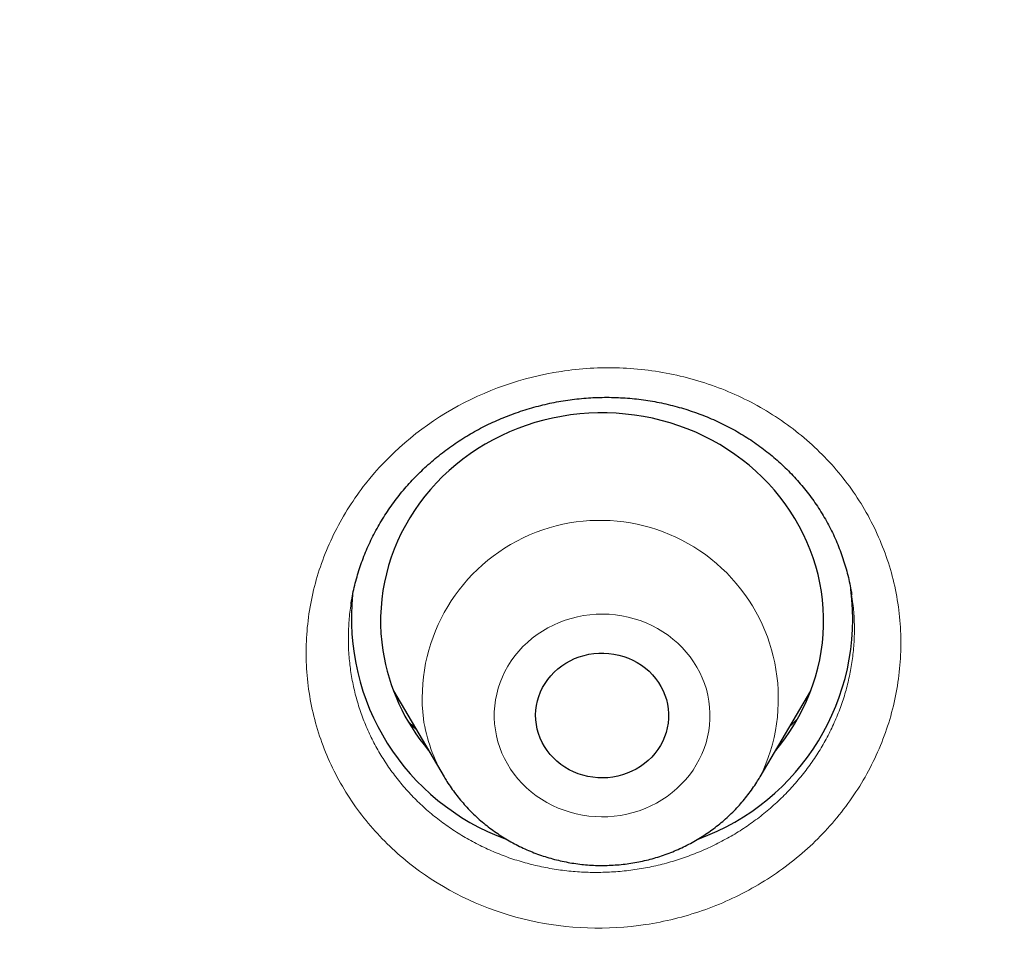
# Model space of a CAD drawing. Header units: millimetres. Extents: x 8 to 450, y 12 to 574.
# Tile 235 of 256: x 266.16 to 272.83, y 523.39 to 529.59. Entities that reach past the tile are written whole.
import ezdxf

# ---------------------------------------------------------------- set-up
doc = ezdxf.new("R2010")
doc.units = ezdxf.units.MM

msp = doc.modelspace()

# ---------------------------------------------------------------- linework, layer by layer
at = {"color": 7, "linetype": 'Continuous', "lineweight": 30}
for p, q in [((268.4087, 525.6298), (268.4084, 525.6279)), ((268.6946, 525.0441), (269.0384, 524.4607)), ((271.1779, 524.4607), (271.5217, 525.0441)), ((271.1779, 524.4607), (271.1766, 524.4586))]:
    msp.add_line(p, q, dxfattribs=at)
at = {"color": 7, "linetype": 'Continuous', "lineweight": 30, "flags": 128}
for points in [[(271.2835, 524.64), (271.3089, 524.671), (271.3451, 524.7183), (271.3791, 524.767), (271.4109, 524.817), (271.4405, 524.8682), (271.4679, 524.9205), (271.4929, 524.9738), (271.5155, 525.028), (271.5358, 525.0831), (271.5536, 525.1389), (271.5689, 525.1954), (271.5817, 525.2524), (271.592, 525.3098), (271.5998, 525.3676), (271.6051, 525.4257), (271.6077, 525.4839), (271.6079, 525.5421), (271.6054, 525.6004), (271.6004, 525.6584), (271.5929, 525.7163), (271.5828, 525.7737), (271.5702, 525.8308), (271.5551, 525.8873), (271.5375, 525.9432), (271.5175, 525.9983), (271.495, 526.0526), (271.4702, 526.106), (271.4431, 526.1584), (271.4137, 526.2097), (271.3821, 526.2598), (271.3482, 526.3086), (271.3123, 526.3561), (271.2743, 526.4022), (271.2343, 526.4467), (271.1924, 526.4896), (271.1487, 526.5309), (271.1031, 526.5705), (271.0559, 526.6082), (271.007, 526.6441), (270.9567, 526.678), (270.9048, 526.71), (270.8516, 526.7399), (270.7971, 526.7677), (270.7415, 526.7934), (270.6848, 526.8169), (270.627, 526.8382), (270.5684, 526.8572), (270.509, 526.8739), (270.449, 526.8883), (270.3883, 526.9004), (270.3272, 526.9101), (270.2657, 526.9174), (270.2039, 526.9223), (270.1419, 526.9248), (270.0799, 526.925), (270.018, 526.9227), (269.9562, 526.918), (269.8947, 526.9109), (269.8335, 526.9014), (269.7728, 526.8895), (269.7126, 526.8753), (269.6532, 526.8588), (269.5945, 526.84), (269.5367, 526.8189), (269.4799, 526.7956), (269.4241, 526.7701), (269.3695, 526.7425), (269.3162, 526.7128), (269.2643, 526.681), (269.2137, 526.6472), (269.1647, 526.6115), (269.1173, 526.574), (269.0716, 526.5346), (269.0277, 526.4935), (268.9856, 526.4507), (268.9455, 526.4063), (268.9073, 526.3604), (268.8712, 526.313), (268.8372, 526.2643), (268.8053, 526.2143), (268.7757, 526.1631), (268.7484, 526.1108), (268.7234, 526.0575), (268.7007, 526.0033), (268.6805, 525.9482), (268.6627, 525.8924), (268.6474, 525.836), (268.6345, 525.779), (268.6242, 525.7215), (268.6164, 525.6637), (268.6112, 525.6057), (268.6085, 525.5474), (268.6084, 525.4892), (268.6108, 525.431), (268.6158, 525.3729), (268.6234, 525.3151), (268.6234, 525.3151)], [(269.6627, 524.8159), (269.6591, 524.8477), (269.6581, 524.8797), (269.6597, 524.9117), (269.6639, 524.9435), (269.6706, 524.9749), (269.6798, 525.0057), (269.6914, 525.0357), (269.7055, 525.0649), (269.7218, 525.093), (269.7404, 525.1198), (269.761, 525.1452), (269.7837, 525.1691), (269.8082, 525.1914), (269.8344, 525.2118), (269.8622, 525.2303), (269.8914, 525.2467), (269.9219, 525.2611), (269.9534, 525.2732), (269.9858, 525.283), (270.0189, 525.2906), (270.0525, 525.2957), (270.0865, 525.2985), (270.1205, 525.2988), (270.1545, 525.2967), (270.1882, 525.2922), (270.2215, 525.2853), (270.2541, 525.2761), (270.2859, 525.2646), (270.3166, 525.2508), (270.3462, 525.2349), (270.3744, 525.217), (270.4011, 525.1971), (270.426, 525.1754), (270.4492, 525.1519), (270.4704, 525.1269), (270.4896, 525.1004), (270.5066, 525.0727), (270.5212, 525.0438), (270.5335, 525.0139), (270.5434, 524.9833), (270.5508, 524.9521), (270.5556, 524.9204), (270.5579, 524.8885), (270.5576, 524.8565), (270.5548, 524.8246), (270.5493, 524.793), (270.5414, 524.7619), (270.531, 524.7314), (270.5181, 524.7018), (270.5029, 524.6731), (270.4854, 524.6457), (270.4658, 524.6195), (270.4441, 524.5948), (270.4205, 524.5717), (270.3951, 524.5504), (270.3681, 524.5309), (270.3396, 524.5135), (270.3097, 524.498), (270.2787, 524.4848), (270.2467, 524.4738), (270.214, 524.4651), (270.1806, 524.4588), (270.1468, 524.4548), (270.1128, 524.4533), (270.0787, 524.4541), (270.0449, 524.4574), (270.0113, 524.4631), (269.9784, 524.4712), (269.9462, 524.4816), (269.9149, 524.4942), (269.8847, 524.509), (269.8558, 524.526), (269.8283, 524.5449), (269.8025, 524.5657), (269.7784, 524.5884), (269.7562, 524.6126), (269.736, 524.6384), (269.7179, 524.6655), (269.7021, 524.6938), (269.6886, 524.7232), (269.6775, 524.7535), (269.6688, 524.7844), (269.6627, 524.8159)]]:
    msp.add_lwpolyline(points, dxfattribs=at)
at = {"color": 252, "linetype": 'Continuous', "lineweight": 0, "flags": 128}
msp.add_lwpolyline([(270.8311, 524.9738), (270.8237, 525.0139), (270.8138, 525.0535), (270.8014, 525.0924), (270.7865, 525.1306), (270.7693, 525.168), (270.7497, 525.2042), (270.7279, 525.2394), (270.7039, 525.2732), (270.6778, 525.3057), (270.6497, 525.3367), (270.6197, 525.366), (270.588, 525.3936), (270.5545, 525.4194), (270.5194, 525.4433), (270.483, 525.4652), (270.4452, 525.4851), (270.4062, 525.5028), (270.3662, 525.5182), (270.3252, 525.5315), (270.2835, 525.5424), (270.2412, 525.551), (270.1984, 525.5572), (270.1553, 525.5611), (270.1121, 525.5625), (270.0688, 525.5615), (270.0256, 525.5581), (269.9828, 525.5523), (269.9404, 525.5442), (269.8986, 525.5336), (269.8575, 525.5208), (269.8173, 525.5057), (269.7781, 525.4884), (269.7401, 525.469), (269.7033, 525.4475), (269.668, 525.4239), (269.6343, 525.3985), (269.6022, 525.3712), (269.5718, 525.3421), (269.5434, 525.3115), (269.5169, 525.2793), (269.4926, 525.2456), (269.4704, 525.2107), (269.4504, 525.1746), (269.4327, 525.1375), (269.4174, 525.0994), (269.4046, 525.0606), (269.3942, 525.0211), (269.3863, 524.9811), (269.3809, 524.9407), (269.3781, 524.9001), (269.3779, 524.8595), (269.3802, 524.8188), (269.3851, 524.7784), (269.3925, 524.7383), (269.4025, 524.6987), (269.4149, 524.6598), (269.4298, 524.6216), (269.447, 524.5842), (269.4666, 524.548), (269.4884, 524.5128), (269.5124, 524.479), (269.5384, 524.4465), (269.5665, 524.4155), (269.5965, 524.3862), (269.6283, 524.3586), (269.6618, 524.3328), (269.6968, 524.3089), (269.7333, 524.287), (269.7711, 524.2671), (269.8101, 524.2494), (269.8501, 524.234), (269.891, 524.2207), (269.9327, 524.2098), (269.975, 524.2012), (270.0178, 524.195), (270.0609, 524.1911), (270.1042, 524.1897), (270.1475, 524.1907), (270.1906, 524.1941), (270.2335, 524.1999), (270.2759, 524.208), (270.3177, 524.2186), (270.3588, 524.2314), (270.399, 524.2465), (270.4382, 524.2638), (270.4762, 524.2832), (270.5129, 524.3047), (270.5482, 524.3283), (270.582, 524.3537), (270.6141, 524.381), (270.6444, 524.4101), (270.6728, 524.4407), (270.6993, 524.4729), (270.7237, 524.5066), (270.7459, 524.5415), (270.7659, 524.5776), (270.7835, 524.6147), (270.7988, 524.6528), (270.8117, 524.6916), (270.8221, 524.7311), (270.83, 524.7711), (270.8353, 524.8115), (270.8381, 524.8521), (270.8384, 524.8927), (270.836, 524.9334), (270.8311, 524.9738)], dxfattribs=at)
at = {"color": 252, "linetype": 'Continuous', "lineweight": 0}
for centre, radius, start, end in [((270.0955, 524.9919), 1.2057, 333.86034, 186.57385), ((269.9876, 525.022), 1.1028, 188.76995, 210.60096)]:
    msp.add_arc(centre, radius, start, end, dxfattribs=at)
at = {"color": 7, "linetype": 'Continuous', "lineweight": 30}
for centre, radius, start, end in [((269.9992, 525.5332), 1.5886, 174.12487, 250.07067), ((270.2179, 525.532), 1.5872, 289.91191, 7.21431), ((269.976, 525.5264), 1.3691, 188.88128, 220.35265)]:
    msp.add_arc(centre, radius, start, end, dxfattribs=at)
at = {"color": 252, "linetype": 'Continuous', "lineweight": 0}
for points, knots in [([(184.5066, 521.0871), (184.5203, 521.8644), (184.5487, 523.4763), (184.7774, 525.9152), (185.1474, 528.3956), (185.6682, 530.8524), (186.3338, 533.278), (187.1434, 535.6646), (188.094, 538.0049), (189.1828, 540.2913), (190.4063, 542.5168), (191.7607, 544.6744), (193.2417, 546.7572), (194.8446, 548.7587), (196.5645, 550.6725), (198.3958, 552.4928), (200.3329, 554.2137), (202.3696, 555.8298), (204.4995, 557.3361), (206.716, 558.7277), (209.012, 560.0005), (211.3803, 561.1502), (213.8135, 562.1733), (216.304, 563.0666), (218.8438, 563.8273), (221.425, 564.453), (224.0395, 564.9417), (226.6791, 565.2919), (229.3353, 565.5024), (232, 565.5727), (234.6647, 565.5024), (237.3209, 565.2919), (239.9605, 564.9417), (242.575, 564.453), (245.1562, 563.8273), (247.696, 563.0666), (250.1865, 562.1733), (252.6197, 561.1502), (254.988, 560.0005), (257.284, 558.7277), (259.5005, 557.3361), (261.6304, 555.8298), (263.6671, 554.2137), (265.6042, 552.4928), (267.4355, 550.6725), (269.1554, 548.7587), (270.7583, 546.7572), (272.2393, 544.6744), (273.5937, 542.5168), (274.8172, 540.2913), (275.906, 538.0049), (276.8566, 535.6646), (277.6662, 533.278), (278.3318, 530.8524), (278.8526, 528.3956), (279.2226, 525.9152), (279.4513, 523.4763), (279.4797, 521.8642), (279.4934, 521.0869)], [0, 0, 0, 0, 0.016672, 0.034573, 0.052474, 0.070375, 0.088276, 0.106177, 0.124078, 0.141979, 0.15988, 0.177781, 0.195682, 0.213583, 0.231484, 0.249385, 0.267286, 0.285187, 0.303088, 0.320989, 0.33889, 0.356791, 0.374692, 0.392593, 0.410494, 0.428395, 0.446296, 0.464197, 0.482098, 0.499999, 0.5179, 0.535801, 0.553702, 0.571603, 0.589504, 0.607405, 0.625306, 0.643207, 0.661109, 0.67901, 0.696911, 0.714812, 0.732713, 0.750614, 0.768515, 0.786416, 0.804317, 0.822218, 0.840119, 0.85802, 0.875921, 0.893822, 0.911723, 0.929624, 0.947525, 0.965426, 0.983327, 1, 1, 1, 1]), ([(268.1243, 525.0309), (268.1054, 525.1547), (268.0997, 525.2784), (268.1137, 525.5256), (268.1339, 525.6504), (268.1993, 525.8925), (268.2441, 526.0094), (268.3577, 526.2349), (268.4271, 526.3441), (268.6634, 526.6451), (268.8645, 526.8182), (269.3154, 527.0776), (269.57, 527.1665), (269.9597, 527.2259), (270.0935, 527.2338), (270.3563, 527.2248), (270.4859, 527.2083), (270.7414, 527.1513), (270.8671, 527.1104), (271.1038, 527.0077), (271.2164, 526.9457), (271.4292, 526.7993), (271.5265, 526.717), (271.702, 526.5361), (271.7811, 526.4362), (271.9161, 526.2243), (271.9717, 526.1133), (272.0595, 525.881), (272.0916, 525.759), (272.1293, 525.5127), (272.1352, 525.3867), (272.1208, 525.1389), (272.1009, 525.0164), (272.0355, 524.7741), (271.9898, 524.6552), (271.8763, 524.4305), (271.8081, 524.3231), (271.6486, 524.1202), (271.5598, 524.0276), (271.3645, 523.8593), (271.2567, 523.783), (271.0299, 523.6528), (270.9111, 523.5986), (270.6629, 523.5121), (270.5328, 523.48), (270.1431, 523.421), (269.8734, 523.4304), (269.3654, 523.5442), (269.1217, 523.6499), (268.8061, 523.8671), (268.7072, 523.9507), (268.5313, 524.1324), (268.4535, 524.2306), (268.3187, 524.4423), (268.2621, 524.5555), (268.1748, 524.7873), (268.1432, 524.9071), (268.1243, 525.0309)], [0, 0, 0, 0, 0.03125, 0.03125, 0.0625, 0.0625, 0.09375, 0.09375, 0.125, 0.125, 0.1875, 0.1875, 0.25, 0.25, 0.28125, 0.28125, 0.3125, 0.3125, 0.34375, 0.34375, 0.375, 0.375, 0.40625, 0.40625, 0.4375, 0.4375, 0.46875, 0.46875, 0.5, 0.5, 0.53125, 0.53125, 0.5625, 0.5625, 0.59375, 0.59375, 0.625, 0.625, 0.65625, 0.65625, 0.6875, 0.6875, 0.71875, 0.71875, 0.75, 0.75, 0.8125, 0.8125, 0.875, 0.875, 0.90625, 0.90625, 0.9375, 0.9375, 0.96875, 0.96875, 1, 1, 1, 1]), ([(268.4073, 525.1662), (268.4135, 525.1307), (268.4259, 525.0595), (268.4543, 524.9546), (268.4896, 524.8516), (268.5322, 524.7513), (268.5818, 524.6541), (268.6386, 524.5604), (268.7022, 524.4704), (268.7722, 524.3846), (268.8481, 524.3036), (268.9296, 524.2279), (269.0167, 524.1577), (269.1088, 524.0933), (269.2055, 524.0348), (269.3062, 523.9826), (269.4103, 523.9371), (269.5177, 523.8986), (269.6279, 523.867), (269.7404, 523.8424), (269.8544, 523.825), (269.9693, 523.815), (270.0849, 523.8125), (270.2007, 523.8173), (270.3161, 523.8294), (270.4305, 523.8487), (270.5432, 523.8752), (270.6537, 523.9089), (270.7619, 523.9495), (270.8673, 523.9969), (270.9691, 524.0506), (271.0668, 524.1105), (271.16, 524.1765), (271.2485, 524.2483), (271.3319, 524.3254), (271.4097, 524.4075), (271.4815, 524.494), (271.5469, 524.5849), (271.6058, 524.6796), (271.658, 524.7779), (271.7032, 524.879), (271.7411, 524.9824), (271.7714, 525.0879), (271.7941, 525.1951), (271.8093, 525.3035), (271.8168, 525.4124), (271.8162, 525.5226), (271.81, 525.6167), (271.8006, 525.6741), (271.7973, 525.6943)], [0, 0, 0, 0, 0.021342, 0.042758, 0.064197, 0.085613, 0.106955, 0.128379, 0.149876, 0.171399, 0.192897, 0.214321, 0.235768, 0.257288, 0.278833, 0.300354, 0.3218, 0.343257, 0.364788, 0.386343, 0.407873, 0.429331, 0.45078, 0.472302, 0.493849, 0.515371, 0.536821, 0.558246, 0.579745, 0.601269, 0.622767, 0.644193, 0.665589, 0.687058, 0.708552, 0.730021, 0.751417, 0.772793, 0.794242, 0.815716, 0.837165, 0.858541, 0.879914, 0.90136, 0.922831, 0.944277, 0.96565, 0.987898, 1, 1, 1, 1]), ([(268.4084, 525.6279), (268.4068, 525.6192), (268.3989, 525.5745), (268.3922, 525.4927), (268.3888, 525.3834), (268.3931, 525.2742), (268.4026, 525.2022), (268.4073, 525.1662)], [0, 0, 0, 0, 0.057058, 0.292928, 0.529071, 0.76494, 1, 1, 1, 1]), ([(268.8488, 524.7825), (268.8442, 524.7866), (268.8262, 524.8031), (268.8093, 524.8207), (268.7966, 524.8339)], [0, 0, 0, 0, 0.250305, 1, 1, 1, 1]), ([(271.4304, 524.8526), (271.4226, 524.8446), (271.4063, 524.8276), (271.3889, 524.8116), (271.3797, 524.8032)], [0, 0, 0, 0, 0.475888, 1, 1, 1, 1])]:
    msp.add_open_spline(points, degree=3, knots=knots, dxfattribs=at)
msp.add_open_spline([(186.5014, 520.2302), (186.5014, 525.826), (188.8705, 537.0176), (198.9901, 551.2493), (214.1352, 560.7587), (232, 564.0979), (249.8648, 560.7587), (265.0099, 551.2493), (275.1295, 537.0176), (277.4986, 525.826), (277.4986, 520.2302)], degree=3, dxfattribs=at)
at = {"color": 7, "linetype": 'Continuous', "lineweight": 30}
for points, knots in [([(268.4079, 525.628), (268.4101, 525.6425), (268.4154, 525.6763), (268.4264, 525.7291), (268.4403, 525.7863), (268.4564, 525.8428), (268.4747, 525.8986), (268.4951, 525.9539), (268.5178, 526.0086), (268.5425, 526.0626), (268.5694, 526.1158), (268.5984, 526.1681), (268.6293, 526.2194), (268.6622, 526.2698), (268.6971, 526.319), (268.7336, 526.3668), (268.7718, 526.4131), (268.8118, 526.4581), (268.8536, 526.5019), (268.8972, 526.5445), (268.9427, 526.5857), (268.9897, 526.6256), (269.0382, 526.6638), (269.0881, 526.7004), (269.1391, 526.7351), (269.1912, 526.7679), (269.2442, 526.7988), (269.2983, 526.8278), (269.3536, 526.855), (269.4102, 526.8805), (269.4679, 526.9042), (269.5267, 526.926), (269.5863, 526.9459), (269.6465, 526.9637), (269.7073, 526.9795), (269.7683, 526.9932), (269.8295, 527.0047), (269.8908, 527.014), (269.9527, 527.0213), (270.015, 527.0265), (270.0776, 527.0297), (270.1402, 527.0307), (270.2024, 527.0296), (270.2644, 527.0263), (270.3263, 527.021), (270.3879, 527.0136), (270.4492, 527.004), (270.5101, 526.9924), (270.5705, 526.9786), (270.6303, 526.9628), (270.6894, 526.945), (270.7478, 526.9252), (270.8052, 526.9034), (270.8614, 526.8798), (270.9166, 526.8543), (270.9709, 526.8268), (271.0241, 526.7975), (271.0762, 526.7663), (271.1271, 526.7332), (271.1766, 526.6984), (271.2246, 526.662), (271.271, 526.624), (271.3158, 526.5846), (271.359, 526.5435), (271.4006, 526.501), (271.4405, 526.4571), (271.4786, 526.4117), (271.5149, 526.365), (271.5495, 526.317), (271.5821, 526.2677), (271.6127, 526.2175), (271.6412, 526.1662), (271.6677, 526.1141), (271.6921, 526.061), (271.7144, 526.0069), (271.7346, 525.952), (271.7527, 525.8963), (271.7685, 525.8399), (271.7821, 525.783), (271.792, 525.7344), (271.7965, 525.7048), (271.7981, 525.6944)], [0, 0, 0, 0, 0.009627, 0.022574, 0.035455, 0.048274, 0.061024, 0.073849, 0.086665, 0.099498, 0.112339, 0.125171, 0.137959, 0.150812, 0.163657, 0.176402, 0.189078, 0.201722, 0.214442, 0.22722, 0.240039, 0.252877, 0.265713, 0.278522, 0.291282, 0.303974, 0.316584, 0.329162, 0.341779, 0.354473, 0.367224, 0.380013, 0.392819, 0.405619, 0.418387, 0.431102, 0.443746, 0.45632, 0.468949, 0.481672, 0.49445, 0.507205, 0.519851, 0.532473, 0.545164, 0.557838, 0.570526, 0.58325, 0.596005, 0.608687, 0.621435, 0.634213, 0.646952, 0.659594, 0.672247, 0.684982, 0.697715, 0.710472, 0.723279, 0.736119, 0.748878, 0.761634, 0.774391, 0.787154, 0.799927, 0.812714, 0.825519, 0.838347, 0.851201, 0.864086, 0.87696, 0.88978, 0.902598, 0.91544, 0.928327, 0.941254, 0.954153, 0.967104, 0.980077, 0.993011, 1, 1, 1, 1]), ([(268.848, 524.7838), (268.8379, 524.7932), (268.8201, 524.8099), (268.8033, 524.8274), (268.7961, 524.8349)], [0, 0, 0, 0, 0.56869, 1, 1, 1, 1]), ([(271.4307, 524.8531), (271.4269, 524.8492), (271.4106, 524.8324), (271.3934, 524.8163), (271.3802, 524.804)], [0, 0, 0, 0, 0.23136, 1, 1, 1, 1]), ([(269.0386, 524.4607), (269.0449, 524.4502), (269.0599, 524.4248), (269.086, 524.3859), (269.1165, 524.3438), (269.149, 524.3032), (269.1832, 524.2639), (269.2192, 524.226), (269.2569, 524.1897), (269.2962, 524.155), (269.337, 524.122), (269.3793, 524.0906), (269.4229, 524.0611), (269.4679, 524.0334), (269.5141, 524.0076), (269.5614, 523.9838), (269.6097, 523.9619), (269.659, 523.9421), (269.7092, 523.9243), (269.7601, 523.9087), (269.8117, 523.8952), (269.8639, 523.8839), (269.9166, 523.8748), (269.9696, 523.8679), (270.0229, 523.8632), (270.0764, 523.8607), (270.1299, 523.8605), (270.1834, 523.8626), (270.2368, 523.8668), (270.29, 523.8734), (270.3428, 523.8821), (270.3952, 523.893), (270.447, 523.9062), (270.4982, 523.9215), (270.5486, 523.9389), (270.5983, 523.9584), (270.647, 523.98), (270.6946, 524.0036), (270.7412, 524.0292), (270.7865, 524.0567), (270.8306, 524.0861), (270.8733, 524.1173), (270.9145, 524.1503), (270.9542, 524.185), (270.9923, 524.2213), (271.0287, 524.2591), (271.0633, 524.2984), (271.0961, 524.3391), (271.127, 524.3812), (271.1539, 524.421), (271.1696, 524.4472), (271.1764, 524.4586)], [0, 0, 0, 0, 0.014467, 0.034866, 0.055283, 0.07572, 0.096175, 0.116651, 0.137146, 0.157661, 0.178197, 0.198752, 0.219327, 0.23992, 0.260531, 0.28116, 0.301805, 0.322466, 0.343141, 0.36383, 0.384531, 0.405244, 0.425966, 0.446697, 0.467436, 0.488181, 0.508931, 0.529684, 0.55044, 0.571196, 0.591951, 0.612704, 0.633453, 0.654197, 0.674935, 0.695665, 0.716385, 0.737095, 0.757793, 0.778478, 0.799148, 0.819803, 0.84044, 0.86106, 0.881661, 0.902243, 0.922804, 0.943345, 0.963865, 0.984364, 1, 1, 1, 1])]:
    msp.add_open_spline(points, degree=3, knots=knots, dxfattribs=at)

doc.saveas('drawing.dxf')
